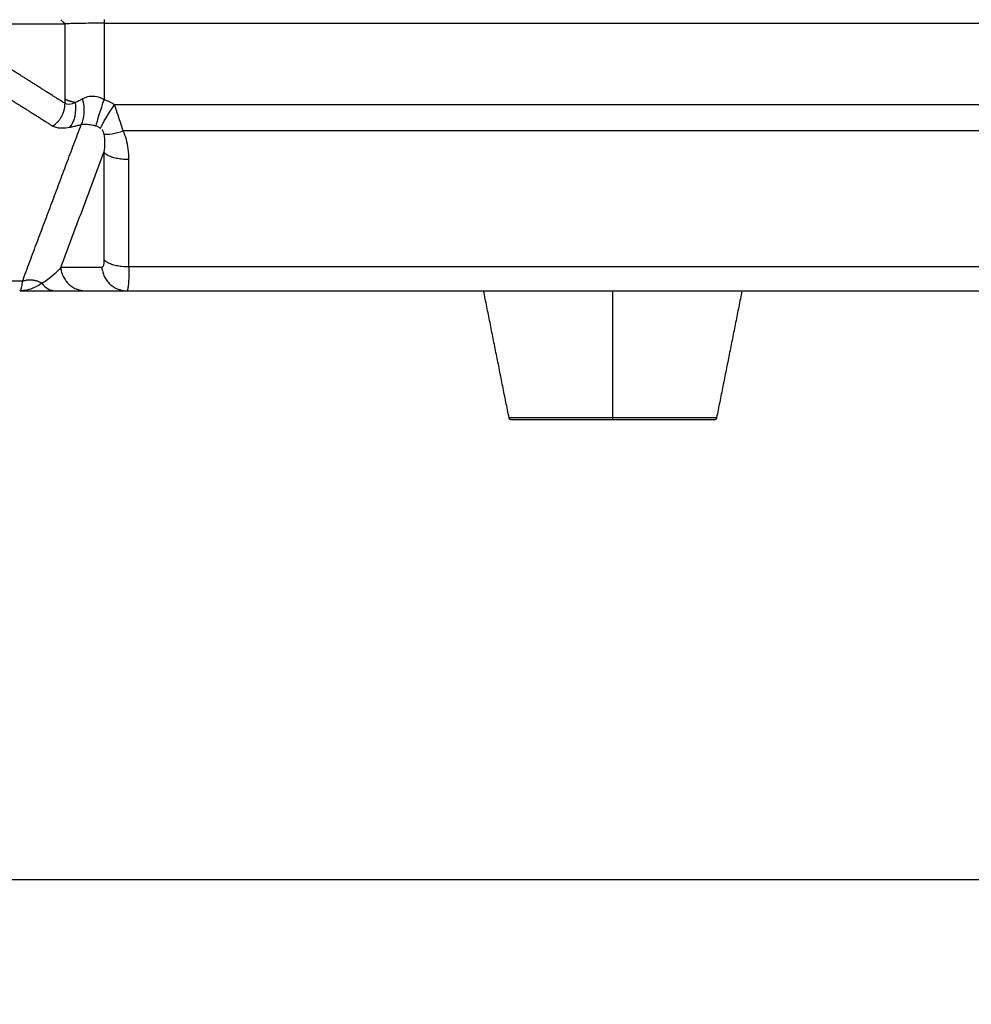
# Model space of a CAD drawing. Header units: millimetres. Extents: x 4946 to 6276, y -4769 to -3439.
# Tile 143 of 195: x 5990 to 6064, y -3858 to -3782. Entities that reach past the tile are written whole.
import ezdxf

# ---------------------------------------------------------------- set-up
doc = ezdxf.new("R2010")
doc.units = ezdxf.units.MM
doc.layers.add('ROXX_NEOmini_FIXTURE', color=7, linetype='Continuous', true_color=0x000000)
doc.dimstyles.get("Standard").update_dxf_attribs({"dimscale": 10, "dimtxt": 2.5, "dimasz": 3, "dimexe": 1, "dimexo": 0.5, "dimgap": 0.8, "dimtad": 1, "dimtoh": 1, "dimdec": 1, "dimzin": 1, "dimdsep": 46, "dimtxsty": 'Standard', "dimblk": 'OPEN90', "dimcen": 2.5, "dimadec": 1, "dimazin": 1, "dimtfac": 1, "dimtdec": 4, "dimtix": 1, "dimtofl": 0, "dimtmove": 1, "dimatfit": 3, "dimldrblk": 'OPEN90', "dimfxl": 1, "dimtolj": 1, "dimtzin": 1, "dimarcsym": 0})

# ---------------------------------------------------------------- blocks, each defined once
blk = doc.blocks.new('*D2')
at = {"layer": 'Defpoints', "color": 0}
for p in [(5774.841, -3782.133), (6096.835, -3782.133), (6096.835, -3848.364)]:
    blk.add_point(p, dxfattribs=at)
at = {"layer": 'ROXX_NEOmini_FIXTURE', "color": 0, "lineweight": -2}
for p, q in [((5774.841, -3788.134), (5774.841, -3851.365)), ((6096.835, -3788.134), (6096.835, -3851.365)), ((5780.842, -3848.364), (6090.834, -3848.364))]:
    blk.add_line(p, q, dxfattribs=at)
at = {"layer": 'ROXX_NEOmini_FIXTURE', "color": 0}
for points in [[(5780.842, -3847.364), (5780.842, -3849.364), (5774.841, -3848.364)], [(6090.834, -3849.364), (6090.834, -3847.364), (6096.835, -3848.364)]]:
    blk.add_solid(points, dxfattribs=at)
at = {"layer": 'ROXX_NEOmini_FIXTURE', "color": 0, "insert": (5935.838, -3841.463), "char_height": 9.0015, "attachment_point": 5}
blk.add_mtext('\\A1;322.0', dxfattribs=at)
blk = doc.blocks.new('*D4')
at = {"layer": 'Defpoints', "color": 0}
for p in [(5752.196, -3663.256), (6119.696, -3663.256), (6119.696, -3885.816)]:
    blk.add_point(p, dxfattribs=at)
at = {"layer": 'ROXX_NEOmini_FIXTURE', "color": 0, "lineweight": -2}
for p, q in [((5752.196, -3669.257), (5752.196, -3888.817)), ((6119.696, -3669.257), (6119.696, -3888.817)), ((5758.197, -3885.816), (6113.695, -3885.816))]:
    blk.add_line(p, q, dxfattribs=at)
at = {"layer": 'ROXX_NEOmini_FIXTURE', "color": 0}
for points in [[(5758.197, -3884.816), (5758.197, -3886.817), (5752.196, -3885.816)], [(6113.695, -3886.817), (6113.695, -3884.816), (6119.696, -3885.816)]]:
    blk.add_solid(points, dxfattribs=at)
at = {"layer": 'ROXX_NEOmini_FIXTURE', "color": 0, "insert": (5935.946, -3878.915), "char_height": 9.0015, "attachment_point": 5}
blk.add_mtext('\\A1;367.5', dxfattribs=at)

msp = doc.modelspace()

# ---------------------------------------------------------------- linework, layer by layer
at = {"layer": 'ROXX_NEOmini_FIXTURE', "color": 18, "lineweight": -3, "true_color": 0x000000}
for points, degree in [([(5987.627, -3782.106), (5990.523, -3782.106), (5993.42, -3782.106)], 2), ([(5993.097, -3781.787), (5993.15, -3781.839), (5993.202, -3781.891), (5993.254, -3781.942)], 3), ([(5993.294, -3781.982), (5993.274, -3781.962), (5993.254, -3781.942)], 2), ([(5993.42, -3782.106), (5993.357, -3782.044), (5993.294, -3781.982)], 2), ([(5996.463, -3782.058), (5996.129, -3782.061), (5995.46, -3782.058), (5994.554, -3782.071), (5993.833, -3782.084), (5993.524, -3782.102), (5993.42, -3782.106)], 3), ([(5993.42, -3782.106), (5993.42, -3785.021), (5993.42, -3787.937)], 2), ([(5996.463, -3781.777), (5996.463, -3781.917), (5996.463, -3782.058)], 2), ([(5996.463, -3782.058), (6041.116, -3782.058), (6085.769, -3782.058)], 2), ([(5996.463, -3782.058), (5996.463, -3785.017), (5996.463, -3787.977)], 2), ([(5993.423, -3788.266), (5991.351, -3786.96), (5989.279, -3785.654)], 2), ([(5988.333, -3787.406), (5990.405, -3788.712), (5992.477, -3790.018)], 2), ([(5993.42, -3787.937), (5993.42, -3787.973), (5993.42, -3788.046), (5993.421, -3788.156), (5993.422, -3788.229), (5993.423, -3788.266)], 3), ([(5994.226, -3788.196), (5993.873, -3788.392), (5993.584, -3788.388), (5993.423, -3788.266)], 3), ([(5993.784, -3790.109), (5994.168, -3789.708), (5994.354, -3788.877), (5994.226, -3788.196)], 3), ([(5994.779, -3787.922), (5994.584, -3788.035), (5994.397, -3788.128), (5994.226, -3788.196)], 3), ([(5994.682, -3789.89), (5994.95, -3789.509), (5995.003, -3788.641), (5994.779, -3787.922)], 3), ([(5996.463, -3787.977), (5996.268, -3787.867), (5995.873, -3787.722), (5995.301, -3787.706), (5994.946, -3787.827), (5994.779, -3787.922)], 3), ([(5995.83, -3790.007), (5995.911, -3789.633), (5996.203, -3788.699), (5996.463, -3787.977)], 3), ([(5996.174, -3790.172), (5996.315, -3789.826), (5996.813, -3789.003), (5997.259, -3788.377)], 3), ([(5997.259, -3788.377), (5997.177, -3788.321), (5997.009, -3788.217), (5996.742, -3788.082), (5996.558, -3788.009), (5996.463, -3787.977)], 3), ([(5997.929, -3790.377), (5997.857, -3790.173), (5997.72, -3789.753), (5997.461, -3788.946), (5997.332, -3788.56), (5997.259, -3788.377)], 3), ([(5990.128, -3802.035), (5992.405, -3795.963), (5994.682, -3789.89)], 2), ([(5993.784, -3790.109), (5993.873, -3790.094), (5994.058, -3790.058), (5994.356, -3789.986), (5994.571, -3789.924), (5994.682, -3789.89)], 3), ([(5994.682, -3789.89), (5994.751, -3789.881), (5994.894, -3789.871), (5995.125, -3789.878), (5995.364, -3789.903), (5995.601, -3789.946), (5995.755, -3789.984), (5995.83, -3790.007)], 3), ([(5992.477, -3790.018), (5992.567, -3790.074), (5992.787, -3790.153), (5993.218, -3790.182), (5993.583, -3790.144), (5993.784, -3790.109)], 3), ([(5995.83, -3790.007), (5995.953, -3790.043), (5996.069, -3790.099), (5996.174, -3790.172)], 3), ([(5996.288, -3790.284), (5996.304, -3790.308), (5996.334, -3790.359), (5996.371, -3790.445), (5996.399, -3790.534), (5996.414, -3790.6), (5996.421, -3790.635)], 3), ([(5996.421, -3790.635), (5996.734, -3790.698), (5997.338, -3790.605), (5997.929, -3790.377)], 3), ([(5996.421, -3790.635), (5996.509, -3791.079), (5996.501, -3791.565), (5996.441, -3792.048)], 3), ([(5998.373, -3792.617), (5998.373, -3792.324), (5998.334, -3791.767), (5998.189, -3791.052), (5998.028, -3790.595), (5997.929, -3790.377)], 3), ([(5993.094, -3800.976), (5994.767, -3796.512), (5996.441, -3792.048)], 2), ([(5996.441, -3792.048), (5996.441, -3796.204), (5996.441, -3800.359)], 2), ([(5998.373, -3800.927), (5998.373, -3796.772), (5998.373, -3792.617)], 2), ([(5996.441, -3800.359), (5996.441, -3800.723), (5996.373, -3800.976), (5996.276, -3800.976)], 3), ([(5993.094, -3800.976), (5992.75, -3801.394), (5992.309, -3801.822), (5991.636, -3802.194)], 3), ([(5996.276, -3800.976), (5994.685, -3800.976), (5993.094, -3800.976)], 2), ([(5998.373, -3800.927), (5998.373, -3801.2), (5998.365, -3801.704), (5998.334, -3802.266), (5998.282, -3802.677), (5998.234, -3802.777), (5998.208, -3802.777)], 3), ([(6075.838, -3800.927), (6037.106, -3800.927), (5998.373, -3800.927)], 2), ([(5990.128, -3802.035), (5989.23, -3802.035), (5988.333, -3802.035)], 2), ([(5989.931, -3802.769), (5990.023, -3802.722), (5990.092, -3802.48), (5990.128, -3802.035)], 3), ([(5991.636, -3802.194), (5991.906, -3802.553), (5992.31, -3802.777), (5992.691, -3802.777)], 3), ([(6035.838, -3812.617), (6035.838, -3807.697), (6035.838, -3802.777)], 2)]:
    msp.add_open_spline(points, degree=degree, dxfattribs=at)
for points, weights in [([(5992.477, -3790.018), (5993.421, -3789.39), (5993.423, -3788.266)], [1, 0.867217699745, 1]), ([(5994.226, -3788.196), (5993.663, -3788.086), (5993.42, -3787.937)], [1, 0.971034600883, 1]), ([(5998.373, -3792.617), (5996.838, -3792.617), (5996.441, -3792.048)], [1, 0.793353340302, 1]), ([(5998.373, -3800.927), (5996.838, -3800.927), (5996.441, -3800.359)], [1, 0.793353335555, 1]), ([(5993.094, -3800.976), (5993.268, -3802.777), (5995.025, -3802.777)], [1, 0.741356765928, 1]), ([(5996.276, -3800.976), (5996.45, -3802.777), (5998.208, -3802.777)], [1, 0.741356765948, 1]), ([(5990.128, -3802.035), (5990.895, -3801.712), (5991.636, -3802.194)], [1, 0.860009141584, 1]), ([(6035.838, -3812.617), (6027.806, -3812.617), (6027.806, -3812.617)], [1, 0.707106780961, 1]), ([(6035.838, -3812.777), (6028.002, -3812.777), (6028.002, -3812.777)], [1, 0.707106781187, 1]), ([(6043.871, -3812.617), (6043.871, -3812.617), (6035.838, -3812.617)], [1, 0.707106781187, 1]), ([(6035.838, -3812.777), (6035.838, -3812.777), (6035.838, -3812.617)], [1, 0.773342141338, 1]), ([(6043.871, -3812.617), (6043.842, -3812.76), (6043.696, -3812.776)], [0.99999999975, 0.792230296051, 0.965371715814])]:
    msp.add_rational_spline(points, weights, degree=2, dxfattribs=at)
for points, knots in [([(6077.554, -3788.377), (6066.146, -3788.377), (6043.08, -3788.377), (6016.13, -3788.377), (6000.792, -3788.377), (5997.259, -3788.377)], [0, 0, 0, 0, 34.930474, 69.860947, 80.294341, 80.294341, 80.294341, 80.294341]), ([(6077.653, -3790.377), (6065.488, -3790.377), (6041.391, -3790.377), (6014.997, -3790.377), (6000.565, -3790.377), (5997.929, -3790.377)], [-79.724372, -79.724372, -79.724372, -79.724372, -43.872336, -8.0203, 0, 0, 0, 0]), ([(5991.636, -3802.194), (5991.455, -3802.322), (5991.079, -3802.544), (5990.488, -3802.734), (5990.119, -3802.774), (5989.945, -3802.777)], [-4.012789, -4.012789, -4.012789, -4.012789, -2.675192, -1.337596, -0.110054, -0.110054, -0.110054, -0.110054])]:
    msp.add_open_spline(points, degree=3, knots=knots, dxfattribs=at)
at = {"layer": 'ROXX_NEOmini_FIXTURE', "color": 18, "true_color": 0x000000}
for points, degree in [([(5989.945, -3802.777), (5990.9, -3802.777), (5991.839, -3802.777), (5992.691, -3802.777)], 3), ([(5989.945, -3802.777), (5990.9, -3802.777), (5991.839, -3802.777), (5992.691, -3802.777)], 3), ([(5992.691, -3802.777), (5993.088, -3802.777), (5993.745, -3802.777), (5994.441, -3802.777), (5994.855, -3802.777), (5995.025, -3802.777)], 3), ([(5992.691, -3802.777), (5993.088, -3802.777), (5993.745, -3802.777), (5994.441, -3802.777), (5994.855, -3802.777), (5995.025, -3802.777)], 3), ([(5995.025, -3802.777), (5996.617, -3802.777), (5998.208, -3802.777)], 2), ([(5995.025, -3802.777), (5996.617, -3802.777), (5998.208, -3802.777)], 2), ([(5998.208, -3802.777), (6037.023, -3802.777), (6075.838, -3802.777)], 2), ([(5998.208, -3802.777), (6037.023, -3802.777), (6075.838, -3802.777)], 2), ([(6027.806, -3812.617), (6026.822, -3807.697), (6025.838, -3802.777)], 2), ([(6027.806, -3812.617), (6026.822, -3807.697), (6025.838, -3802.777)], 2), ([(6045.838, -3802.777), (6044.855, -3807.697), (6043.871, -3812.617)], 2), ([(6045.838, -3802.777), (6044.855, -3807.697), (6043.871, -3812.617)], 2)]:
    msp.add_open_spline(points, degree=degree, dxfattribs=at)
for points, weights in [([(6027.959, -3812.773), (6027.832, -3812.744), (6027.806, -3812.617)], [0.937039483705, 0.811118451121, 0.999999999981]), ([(6027.959, -3812.773), (6027.832, -3812.744), (6027.806, -3812.617)], [0.937039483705, 0.811118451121, 0.999999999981]), ([(6043.675, -3812.777), (6043.675, -3812.777), (6035.838, -3812.777)], [0.999999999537, 0.707106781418, 1]), ([(6043.675, -3812.777), (6043.675, -3812.777), (6035.838, -3812.777)], [0.999999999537, 0.707106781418, 1])]:
    msp.add_rational_spline(points, weights, degree=2, dxfattribs=at)

# ---------------------------------------------------------------- dimensions: what is measured, and where the dimension line sits
at = {"layer": 'ROXX_NEOmini_FIXTURE', "color": 5, "true_color": 0x0000ff}
for base, p1, p2, picture, middle in [((6119.696, -3885.816), (5752.196, -3663.256), (6119.696, -3663.256), '*D4', (5935.946, -3878.915)), ((6096.835, -3848.364), (5774.841, -3782.133), (6096.835, -3782.133), '*D2', (5935.838, -3841.463))]:
    dim = msp.add_linear_dim(base=base, p1=p1, p2=p2, dimstyle='Standard', override={"dimscale": 3.0005, "dimtxt": 3, "dimasz": 2, "dimexe": 1, "dimexo": 2, "dimgap": 0.8, "dimtad": 1, "dimtih": 0, "dimtoh": 0, "dimdec": 1, "dimlfac": 1, "dimzin": 1, "dimtxsty": 'Standard', "dimsah": 0, "dimcen": 2.5, "dimadec": 1, "dimazin": 1, "dimtix": 0, "dimtmove": 0, "dimtzin": 1}, dxfattribs=at)
    dim.commit()
    dim.dimension.update_dxf_attribs({"geometry": picture, "text_midpoint": middle})

doc.saveas('drawing.dxf')
